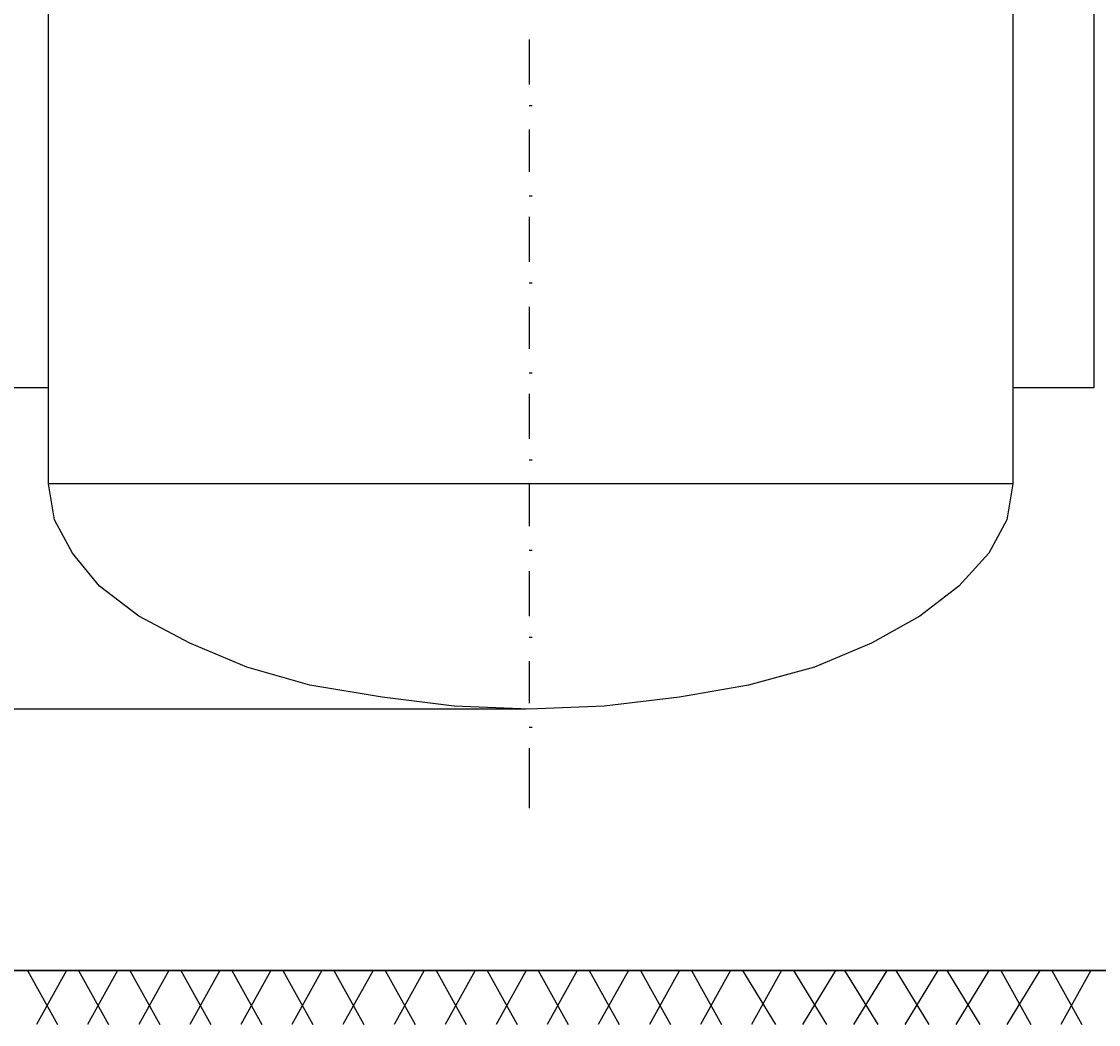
# Model space of a CAD drawing. Header units: centimetres. Extents: x 843425950 to 843478602, y 588811213 to 588851397.
# Tile 80 of 89: x 843466746 to 843468264, y 588816972 to 588818386. Entities that reach past the tile are written whole.
import ezdxf

# ---------------------------------------------------------------- set-up
doc = ezdxf.new("R2010")
doc.units = ezdxf.units.CM
doc.header["$MEASUREMENT"] = 0
doc.layers.get('0').update_dxf_attribs({"lineweight": 5})
doc.layers.add('DIM', color=7, linetype='Continuous')
doc.styles.add('IS_SIMPLEX', font='simplex.shx', dxfattribs={"width": 0.7})
doc.dimstyles.new('IS_wymiar_9_Simplex', dxfattribs={"dimtxt": 9, "dimasz": 9, "dimexe": 4.5, "dimexo": 4.5, "dimgap": 1.5, "dimtad": 1, "dimdec": 1, "dimzin": 1, "dimtxsty": 'IS_SIMPLEX', "dimblk": 'OBLIQUE', "dimcen": 9, "dimdle": 4.5, "dimadec": 1, "dimazin": 0, "dimtfac": 1, "dimtdec": 1, "dimtmove": 1, "dimatfit": 3, "dimldrblk": 'OBLIQUE', "dimfxl": 1, "dimarcsym": 0})

# ---------------------------------------------------------------- blocks, each defined once
blk = doc.blocks.new('_Oblique')
at = {"color": 0, "linetype": 'ByBlock', "lineweight": -2}
blk.add_line((-0.5, -0.5), (0.5, 0.5), dxfattribs=at)
blk = doc.blocks.new('*D1829')
at = {"layer": 'Defpoints', "color": 0, "transparency": 33554687}
for p in [(843466434.6, 588821811.6), (843467461.8, 588821811.6), (843467461.8, 588817416.6)]:
    blk.add_point(p, dxfattribs=at)
at = {"layer": 'DIM', "color": 0, "lineweight": -2, "transparency": 33554687}
for p, q in [((843466434.6, 588817412.1), (843466434.6, 588821816.1)), ((843467457.3, 588821811.6), (843466430.1, 588821811.6)), ((843467457.3, 588817416.6), (843466430.1, 588817416.6))]:
    blk.add_line(p, q, dxfattribs=at)
at = {"layer": 'DIM', "color": 0, "linetype": 'ByBlock', "lineweight": -2, "transparency": 33554687, "xscale": 9, "yscale": 9, "zscale": 9}
for p, rotation in [((843466434.6, 588821811.6), 90), ((843466434.6, 588817416.6), 270)]:
    blk.add_blockref('_Oblique', p, dxfattribs=dict(at, rotation=rotation))
at = {"layer": 'DIM', "color": 0, "transparency": 33554687, "insert": (843466427.8, 588819614.1), "char_height": 9, "attachment_point": 5, "rotation": 90, "style": 'IS_SIMPLEX'}
blk.add_mtext('4395,0', dxfattribs=at)

msp = doc.modelspace()

# ---------------------------------------------------------------- linework, layer by layer
at = {"color": 0, "lineweight": 25}
for points in [[(843466784.43914, 588817869.53016), (843466653.20584, 588817869.53016), (843466653.20584, 588820084.36346)], [(843468143.33914, 588820084.36346), (843468143.33914, 588817734.06346), (843466784.43914, 588817734.06346), (843466784.43914, 588820084.36346)], [(843468257.63914, 588820084.36346), (843468257.63914, 588817869.53016), (843468143.33914, 588817869.53016)], [(843467461.77249, 588818360.59681), (843467461.77249, 588818297.09681)], [(843467461.77249, 588818267.46346), (843467466.00584, 588818267.46346)], [(843467461.77249, 588818233.59681), (843467461.77249, 588818174.33016)], [(843467461.77249, 588818140.46346), (843467466.00584, 588818140.46346)], [(843467461.77249, 588818110.83016), (843467461.77249, 588818047.33016)], [(843467461.77249, 588818017.69681), (843467466.00584, 588818017.69681)], [(843467461.77249, 588817983.83016), (843467461.77249, 588817924.56346)], [(843467461.77249, 588817890.69681), (843467466.00584, 588817890.69681)], [(843467461.77249, 588817861.06346), (843467461.77249, 588817797.56346)], [(843467461.77249, 588817767.93016), (843467466.00584, 588817767.93016)], [(843468143.33914, 588817734.06346), (843468134.87249, 588817683.26346), (843468109.47249, 588817636.69681), (843468067.13914, 588817590.13016), (843468012.10584, 588817547.79681), (843467944.37249, 588817509.69681), (843467863.93914, 588817475.83016), (843467770.80584, 588817450.43016), (843467673.43914, 588817433.49681), (843467567.60584, 588817420.79681), (843467461.77249, 588817416.56346), (843467355.93914, 588817420.79681), (843467254.33914, 588817433.49681), (843467152.73914, 588817450.43016), (843467063.83914, 588817475.83016), (843466983.40584, 588817509.69681), (843466911.43914, 588817547.79681), (843466856.40584, 588817590.13016), (843466818.30584, 588817636.69681), (843466792.90584, 588817683.26346), (843466784.43914, 588817734.06346)], [(843467461.77249, 588817734.06346), (843467461.77249, 588817674.79681)], [(843467461.77249, 588817640.93016), (843467466.00584, 588817640.93016)], [(843467461.77249, 588817611.29681), (843467461.77249, 588817547.79681)], [(843467461.77249, 588817518.16346), (843467466.00584, 588817518.16346)], [(843467461.77249, 588817484.29681), (843467461.77249, 588817425.03016)], [(843467461.77249, 588817391.16346), (843467466.00584, 588817391.16346)], [(843467461.77249, 588817361.53016), (843467461.77249, 588817276.86346)], [(843469104.30584, 588817048.26346), (843465434.27988, 588817048.26346)], [(843465802.30584, 588817048.26346), (843469104.30584, 588817048.26346)], [(843465802.30584, 588817048.26346), (843469104.30584, 588817048.26346)], [(843466754.80584, 588817048.26346), (843466797.13914, 588816972.06346)], [(843466809.83914, 588817048.26346), (843466767.50584, 588816972.06346)], [(843466826.77249, 588817048.26346), (843466869.10584, 588816972.06346)], [(843466881.80584, 588817048.26346), (843466839.47249, 588816972.06346)], [(843466898.73914, 588817048.26346), (843466941.07249, 588816972.06346)], [(843466953.77249, 588817048.26346), (843466911.43914, 588816972.06346)], [(843466970.70584, 588817048.26346), (843467013.03914, 588816972.06346)], [(843467025.73914, 588817048.26346), (843466983.40584, 588816972.06346)], [(843467042.67249, 588817048.26346), (843467085.00584, 588816972.06346)], [(843467097.70584, 588817048.26346), (843467055.37249, 588816972.06346)], [(843467114.63914, 588817048.26346), (843467156.97249, 588816972.06346)], [(843467169.67249, 588817048.26346), (843467127.33914, 588816972.06346)], [(843467186.60584, 588817048.26346), (843467228.93914, 588816972.06346)], [(843467241.63914, 588817048.26346), (843467199.30584, 588816972.06346)], [(843467258.57249, 588817048.26346), (843467300.90584, 588816972.06346)], [(843467313.60584, 588817048.26346), (843467271.27249, 588816972.06346)], [(843467330.53914, 588817048.26346), (843467372.87249, 588816972.06346)], [(843467385.57249, 588817048.26346), (843467343.23914, 588816972.06346)], [(843467402.50584, 588817048.26346), (843467444.83914, 588816972.06346)], [(843467457.53914, 588817048.26346), (843467415.20584, 588816972.06346)], [(843467474.47249, 588817048.26346), (843467516.80584, 588816972.06346)], [(843467529.50584, 588817048.26346), (843467487.17249, 588816972.06346)], [(843467546.43914, 588817048.26346), (843467588.77249, 588816972.06346)], [(843467601.47249, 588817048.26346), (843467559.13914, 588816972.06346)], [(843467618.40584, 588817048.26346), (843467660.73914, 588816972.06346)], [(843467673.43914, 588817048.26346), (843467631.10584, 588816972.06346)], [(843467690.37249, 588817048.26346), (843467732.70584, 588816972.06346)], [(843467745.40584, 588817048.26346), (843467703.07249, 588816972.06346)], [(843467762.33914, 588817048.26346), (843467808.90584, 588816972.06346)], [(843467817.37249, 588817048.26346), (843467775.03914, 588816972.06346)], [(843467834.30584, 588817048.26346), (843467880.87249, 588816972.06346)], [(843467893.57249, 588817048.26346), (843467847.00584, 588816972.06346)], [(843467906.27249, 588817048.26346), (843467952.83914, 588816972.06346)], [(843467965.53914, 588817048.26346), (843467918.97249, 588816972.06346)], [(843467978.23914, 588817048.26346), (843468024.80584, 588816972.06346)], [(843468037.50584, 588817048.26346), (843467990.93914, 588816972.06346)], [(843468050.20584, 588817048.26346), (843468096.77249, 588816972.06346)], [(843468109.47249, 588817048.26346), (843468062.90584, 588816972.06346)], [(843468126.40584, 588817048.26346), (843468168.73914, 588816972.06346)], [(843468181.43914, 588817048.26346), (843468134.87249, 588816972.06346)], [(843468198.37249, 588817048.26346), (843468240.70584, 588816972.06346)], [(843468253.40584, 588817048.26346), (843468211.07249, 588816972.06346)]]:
    msp.add_lwpolyline(points, dxfattribs=at)

# ---------------------------------------------------------------- dimensions: what is measured, and where the dimension line sits
at = {"layer": 'DIM', "transparency": 33554687}
dim = msp.add_linear_dim(base=(843466434.60833, 588821811.56346), p1=(843467461.77249, 588817416.56346), p2=(843467461.77249, 588821811.56346), angle=90, dimstyle='IS_wymiar_9_Simplex', override={"dimzin": 0}, dxfattribs=at)
dim.commit()
dim.dimension.update_dxf_attribs({"geometry": '*D1829', "text_midpoint": (843466427.75119, 588819614.06346)})

doc.saveas('drawing.dxf')
